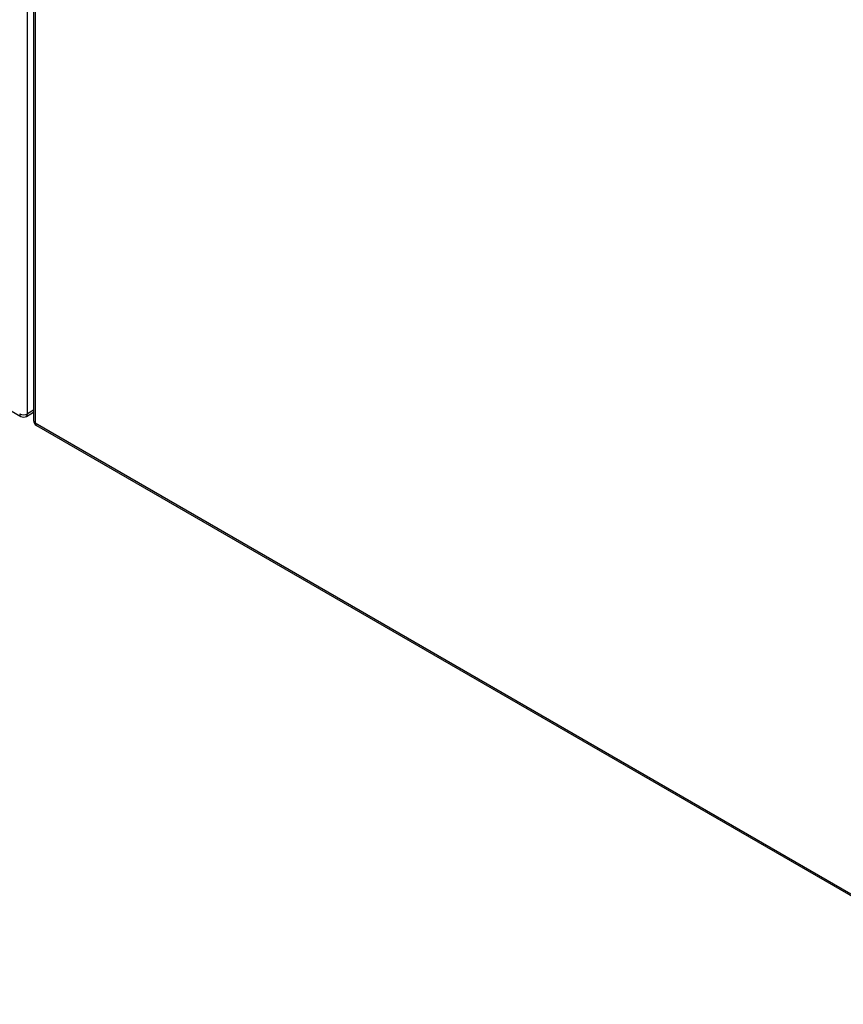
# Model space of a CAD drawing. Header units: inches. Extents: x 635 to 745, y 255 to 339.
# Tile 44 of 88: x 686 to 701, y 274 to 292. Entities that reach past the tile are written whole.
import ezdxf

# ---------------------------------------------------------------- set-up
doc = ezdxf.new("R2010")
doc.units = ezdxf.units.IN
doc.header["$MEASUREMENT"] = 0
doc.layers.add('Visible Edges(ANSI)', color=7, linetype='Continuous', lineweight=25)
doc.layers.add('Visible Tangent Edges(ANSI)', color=7, linetype='Continuous', lineweight=25)

msp = doc.modelspace()

# ---------------------------------------------------------------- linework, layer by layer
at = {"layer": 'Visible Edges(ANSI)'}
for p, q in [((635.429, 313.903), (686.061, 284.671)), ((686.291, 303.962), (686.291, 284.595)), ((686.16, 284.671), (686.291, 284.746)), ((686.341, 284.509), (736.973, 255.277))]:
    msp.add_line(p, q, dxfattribs=at)
for centre, start, end in [((686.111, 284.756), 240, 300), ((686.39, 284.595), 180, 240)]:
    msp.add_arc(centre, 0.099, start, end, dxfattribs=at)
at = {"layer": 'Visible Tangent Edges(ANSI)'}
for p, q in [((686.181, 284.716), (686.181, 304.083)), ((686.32, 303.922), (686.32, 284.555)), ((686.291, 284.78), (686.181, 284.716)), ((686.32, 284.555), (736.953, 255.322))]:
    msp.add_line(p, q, dxfattribs=at)
for centre, major_axis, start_param, end_param in [((686.111, 284.756), (-0.0495, -0.0857), 5.497787, 6.283185), ((686.111, 284.756), (0.099, 0), 3.926991, 5.497787), ((686.111, 284.756), (0.0495, -0.0857), 0, 0.785398), ((686.39, 284.595), (-0.099, 0), 0, 0.785398), ((686.39, 284.595), (-0.0495, -0.0857), 5.497787, 6.283185)]:
    msp.add_ellipse(centre, major_axis=major_axis, ratio=0.57735, start_param=start_param, end_param=end_param, dxfattribs=at)

doc.saveas('drawing.dxf')
